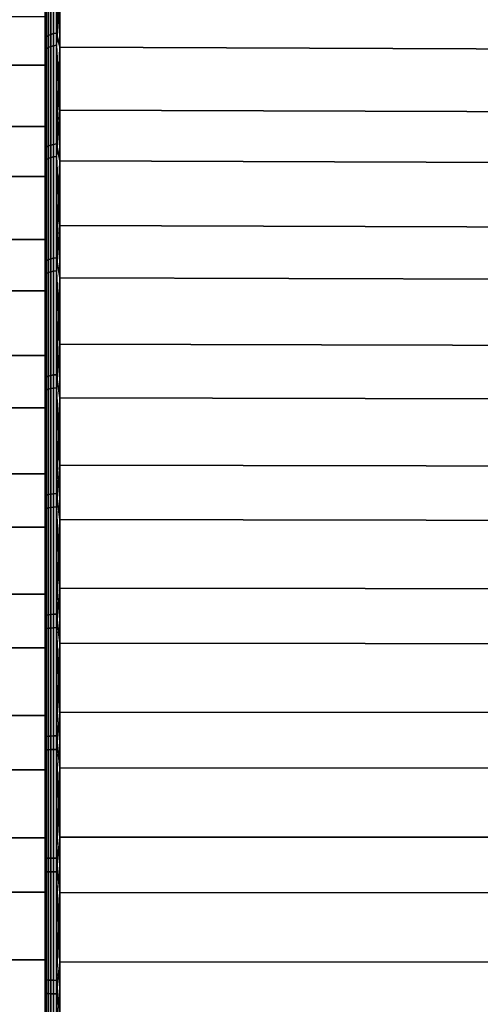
# Model space of a CAD drawing. Header units: metres. Extents: x -24 to 94, y -256 to 25.
# Tile 149 of 195: x 57.65 to 63.94, y -1.9 to 11.54. Entities that reach past the tile are written whole.
import ezdxf

# ---------------------------------------------------------------- set-up
doc = ezdxf.new("R2010")
doc.units = ezdxf.units.M
doc.layers.add('solid_10_061_003_XXX', color=7, linetype='CONTINUOUS')

msp = doc.modelspace()

# ---------------------------------------------------------------- linework, layer by layer
at = {"layer": 'solid_10_061_003_XXX'}
for points in [[(58.019943, 11.305927, 67.831223), (58.019943, 12.761391, 68.63588), (58.044018, 12.780935, 68.603165), (58.044018, 11.323243, 67.797272)], [(58.044018, 11.323243, 67.797272), (58.044018, 12.780935, 68.603165), (58.076012, 12.797219, 68.575897), (58.076012, 11.337669, 67.768982)], [(58.076012, 11.337669, 67.768982), (58.076012, 12.797219, 68.575897), (58.114307, 12.809415, 68.555481), (58.114307, 11.348475, 67.747795)], [(58.114307, 11.348475, 67.747795), (58.114307, 12.809415, 68.555481), (58.156956, 12.816902, 68.542946), (58.156956, 11.355107, 67.734787)], [(58.156956, 11.355107, 67.734787), (58.156956, 12.816902, 68.542946), (58.201744, 12.663061, 68.446373)], [(58.00502, 11.286603, 67.869118), (58, 12.564737, 68.62056), (58.00502, 12.739578, 68.672401)], [(58.00502, 11.286603, 67.869118), (58.00502, 12.739578, 68.672401), (58.019943, 12.761391, 68.63588), (58.019943, 11.305927, 67.831223)], [(58.044018, 12.621672, 111.491173), (58.044018, 11.158034, 112.286217), (58.076012, 11.17225, 112.314606), (58.076012, 12.637753, 111.518555)], [(58.076012, 12.637753, 111.518555), (58.076012, 11.17225, 112.314606), (58.114307, 11.182897, 112.335869), (58.114307, 12.649796, 111.539055)], [(58.114307, 12.649796, 111.539055), (58.114307, 11.182897, 112.335869), (58.156956, 11.189434, 112.34893), (58.156956, 12.65719, 111.551651)], [(58.156956, 11.355107, 67.734787), (58.201744, 12.663061, 68.446373), (58.201744, 11.162665, 67.632462)], [(58.156956, 12.65719, 111.551651), (58.156956, 11.189434, 112.34893), (58.201744, 11.836332, 112.018471)], [(58.201744, 11.162665, 67.632462), (58.201744, 12.663061, 68.446373), (70.706161, 12.607767, 68.540451), (70.706161, 11.113928, 67.730095)], [(58.00502, 12.58083, 111.421631), (58, 11.741142, 111.842583), (58.00502, 11.121928, 112.214096)], [(58, 12.38552, 68.918839), (58, 12.564737, 68.62056), (58, 11.076256, 67.812851), (58, 10.918006, 68.122757)], [(58.00502, 11.286603, 67.869118), (58, 11.076256, 67.812851), (58, 12.564737, 68.62056)], [(58.00502, 12.58083, 111.421631), (58.00502, 11.121928, 112.214096), (58.019943, 11.140971, 112.252136), (58.019943, 12.60237, 111.458305)], [(58.019943, 12.60237, 111.458305), (58.019943, 11.140971, 112.252136), (58.044018, 11.158034, 112.286217), (58.044018, 12.621672, 111.491173)], [(58, 12.38552, 68.918839), (58, 10.918006, 68.122757), (57.5, 10.917932, 68.122719), (57.5, 12.385503, 68.918831)], [(58.156956, 11.189434, 112.34893), (58.201744, 10.306144, 112.774887), (58.201744, 11.836332, 112.018471)], [(58.201744, 11.836332, 112.018471), (58.201744, 10.306144, 112.774887), (70.706161, 10.261167, 112.675461), (70.706161, 11.784672, 111.922356)], [(58, 10.080287, 112.275642), (58, 10.222968, 112.59301), (58, 11.741142, 111.842583), (58, 11.576918, 111.53582)], [(58.00502, 11.121928, 112.214096), (58, 11.741142, 111.842583), (58, 10.222968, 112.59301)], [(58, 10.080287, 112.275642), (58, 11.576918, 111.53582), (57.5, 11.576857, 111.535851), (57.5, 10.080271, 112.27565)], [(58.00502, 9.783218, 67.164673), (58.00502, 11.286603, 67.869118), (58.019943, 11.305927, 67.831223), (58.019943, 9.799969, 67.125572)], [(58.019943, 9.799969, 67.125572), (58.019943, 11.305927, 67.831223), (58.044018, 11.323243, 67.797272), (58.044018, 9.814979, 67.090546)], [(58.044018, 9.814979, 67.090546), (58.044018, 11.323243, 67.797272), (58.076012, 11.337669, 67.768982), (58.076012, 9.827483, 67.061356)], [(58.076012, 9.827483, 67.061356), (58.076012, 11.337669, 67.768982), (58.114307, 11.348475, 67.747795), (58.114307, 9.836848, 67.039497)], [(58.114307, 9.836848, 67.039497), (58.114307, 11.348475, 67.747795), (58.156956, 11.355107, 67.734787), (58.156956, 9.842598, 67.026077)], [(58.156956, 9.842598, 67.026077), (58.156956, 11.355107, 67.734787), (58.201744, 11.162665, 67.632462)], [(58.00502, 9.783218, 67.164673), (58, 11.076256, 67.812851), (58.00502, 11.286603, 67.869118)], [(58.019943, 11.140971, 112.252136), (58.019943, 9.629813, 112.946579), (58.044018, 9.644562, 112.98172), (58.044018, 11.158034, 112.286217)], [(58.044018, 11.158034, 112.286217), (58.044018, 9.644562, 112.98172), (58.076012, 9.65685, 113.011002), (58.076012, 11.17225, 112.314606)], [(58.076012, 11.17225, 112.314606), (58.076012, 9.65685, 113.011002), (58.114307, 9.666053, 113.032928), (58.114307, 11.182897, 112.335869)], [(58.114307, 11.182897, 112.335869), (58.114307, 9.666053, 113.032928), (58.156956, 9.671702, 113.046394), (58.156956, 11.189434, 112.34893)], [(58.156956, 11.189434, 112.34893), (58.156956, 9.671702, 113.046394), (58.201744, 10.306144, 112.774887)], [(58.156956, 9.842598, 67.026077), (58.201744, 11.162665, 67.632462), (58.201744, 9.610227, 66.922836)], [(58.201744, 9.610227, 66.922836), (58.201744, 11.162665, 67.632462), (70.706161, 11.113928, 67.730095), (70.706161, 9.568274, 67.023575)], [(58.00502, 11.121928, 112.214096), (58, 10.222968, 112.59301), (58.00502, 9.613354, 112.907356)], [(58, 10.918006, 68.122757), (58, 11.076256, 67.812851), (58, 9.536215, 67.108658), (58, 9.399615, 67.428696)], [(58.00502, 9.783218, 67.164673), (58, 9.536215, 67.108658), (58, 11.076256, 67.812851)], [(58.00502, 11.121928, 112.214096), (58.00502, 9.613354, 112.907356), (58.019943, 9.629813, 112.946579), (58.019943, 11.140971, 112.252136)], [(58, 10.918006, 68.122757), (58, 9.399615, 67.428696), (57.5, 9.399594, 67.428688), (57.5, 10.917932, 68.122719)], [(58, 8.536638, 112.911621), (58, 8.657196, 113.238029), (58, 10.222968, 112.59301), (58, 10.080287, 112.275642)], [(58.00502, 9.613354, 112.907356), (58, 10.222968, 112.59301), (58, 8.657196, 113.238029)], [(58.156956, 9.671702, 113.046394), (58.201744, 8.727904, 113.42511), (58.201744, 10.306144, 112.774887)], [(58.201744, 10.306144, 112.774887), (58.201744, 8.727904, 113.42511), (70.706161, 8.689816, 113.322845), (70.706161, 10.261167, 112.675461)], [(58, 8.536638, 112.911621), (58, 10.080287, 112.275642), (57.5, 10.080271, 112.27565), (57.5, 8.536559, 112.911652)], [(58.019943, 8.250241, 66.522095), (58.019943, 9.799969, 67.125572), (58.044018, 9.814979, 67.090546), (58.044018, 8.262877, 66.486137)], [(58.044018, 8.262877, 66.486137), (58.044018, 9.814979, 67.090546), (58.076012, 9.827483, 67.061356), (58.076012, 8.273404, 66.456177)], [(58.076012, 8.273404, 66.456177), (58.076012, 9.827483, 67.061356), (58.114307, 9.836848, 67.039497), (58.114307, 8.281289, 66.433739)], [(58.114307, 8.281289, 66.433739), (58.114307, 9.836848, 67.039497), (58.156956, 9.842598, 67.026077), (58.156956, 8.28613, 66.419968)], [(58.156956, 8.28613, 66.419968), (58.156956, 9.842598, 67.026077), (58.201744, 9.610227, 66.922836)], [(58.00502, 8.236139, 66.562225), (58, 9.536215, 67.108658), (58.00502, 9.783218, 67.164673)], [(58.00502, 8.236139, 66.562225), (58.00502, 9.783218, 67.164673), (58.019943, 9.799969, 67.125572), (58.019943, 8.250241, 66.522095)], [(58.00502, 9.613354, 112.907356), (58, 8.657196, 113.238029), (58.00502, 8.061843, 113.498299)], [(58.00502, 9.613354, 112.907356), (58.00502, 8.061843, 113.498299), (58.019943, 8.075646, 113.538536), (58.019943, 9.629813, 112.946579)], [(58.019943, 9.629813, 112.946579), (58.019943, 8.075646, 113.538536), (58.044018, 8.088015, 113.574585), (58.044018, 9.644562, 112.98172)], [(58.044018, 9.644562, 112.98172), (58.044018, 8.088015, 113.574585), (58.076012, 8.09832, 113.604622), (58.076012, 9.65685, 113.011002)], [(58.076012, 9.65685, 113.011002), (58.076012, 8.09832, 113.604622), (58.114307, 8.106037, 113.627113), (58.114307, 9.666053, 113.032928)], [(58.114307, 9.666053, 113.032928), (58.114307, 8.106037, 113.627113), (58.156956, 8.110775, 113.640923), (58.156956, 9.671702, 113.046394)], [(58.156956, 9.671702, 113.046394), (58.156956, 8.110775, 113.640923), (58.201744, 8.727904, 113.42511)], [(58.156956, 8.28613, 66.419968), (58.201744, 9.610227, 66.922836), (58.201744, 8.012981, 66.320808)], [(58.201744, 8.012981, 66.320808), (58.201744, 9.610227, 66.922836), (70.706161, 9.568274, 67.023575), (70.706161, 7.978002, 66.424171)], [(58, 9.399615, 67.428696), (58, 9.536215, 67.108658), (58, 7.951573, 66.511162), (58, 7.837356, 66.839851)], [(58.00502, 8.236139, 66.562225), (58, 7.951573, 66.511162), (58, 9.536215, 67.108658)], [(58, 9.399615, 67.428696), (58, 7.837356, 66.839851), (57.5, 7.837295, 66.839836), (57.5, 9.399594, 67.428688)], [(58, 6.953211, 113.440758), (58, 7.050957, 113.774712), (58, 8.657196, 113.238029), (58, 8.536638, 112.911621)], [(58.00502, 8.061843, 113.498299), (58, 8.657196, 113.238029), (58, 7.050957, 113.774712)], [(58.156956, 8.110775, 113.640923), (58.201744, 7.10897, 113.96611), (58.201744, 8.727904, 113.42511)], [(58.201744, 8.727904, 113.42511), (58.201744, 7.10897, 113.96611), (70.706161, 7.07795, 113.861488), (70.706161, 8.689816, 113.322845)], [(58, 6.953211, 113.440758), (58, 8.536638, 112.911621), (57.5, 8.536559, 112.911652), (57.5, 6.953189, 113.440773)], [(58.00502, 6.652276, 66.064445), (58, 7.951573, 66.511162), (58.00502, 8.236139, 66.562225)], [(58.00502, 6.652276, 66.064445), (58.00502, 8.236139, 66.562225), (58.019943, 8.250241, 66.522095), (58.019943, 6.663666, 66.023468)], [(58.019943, 6.663666, 66.023468), (58.019943, 8.250241, 66.522095), (58.044018, 8.262877, 66.486137), (58.044018, 6.673872, 65.986748)], [(58.044018, 6.673872, 65.986748), (58.044018, 8.262877, 66.486137), (58.076012, 8.273404, 66.456177), (58.076012, 6.682375, 65.956146)], [(58.076012, 6.682375, 65.956146), (58.076012, 8.273404, 66.456177), (58.114307, 8.281289, 66.433739), (58.114307, 6.688743, 65.933235)], [(58.114307, 6.688743, 65.933235), (58.114307, 8.281289, 66.433739), (58.156956, 8.28613, 66.419968), (58.156956, 6.692653, 65.919167)], [(58.156956, 6.692653, 65.919167), (58.156956, 8.28613, 66.419968), (58.201744, 8.012981, 66.320808)], [(58.00502, 8.061843, 113.498299), (58.00502, 6.474327, 113.984299), (58.019943, 6.485412, 114.02536), (58.019943, 8.075646, 113.538536)], [(58.019943, 8.075646, 113.538536), (58.019943, 6.485412, 114.02536), (58.044018, 6.495345, 114.062157), (58.044018, 8.088015, 113.574585)], [(58.044018, 8.088015, 113.574585), (58.044018, 6.495345, 114.062157), (58.076012, 6.50362, 114.092819), (58.076012, 8.09832, 113.604622)], [(58.076012, 8.09832, 113.604622), (58.076012, 6.50362, 114.092819), (58.114307, 6.509818, 114.115776), (58.114307, 8.106037, 113.627113)], [(58.114307, 8.106037, 113.627113), (58.114307, 6.509818, 114.115776), (58.156956, 6.513623, 114.129875), (58.156956, 8.110775, 113.640923)], [(58.156956, 8.110775, 113.640923), (58.156956, 6.513623, 114.129875), (58.201744, 7.10897, 113.96611)], [(58.00502, 8.061843, 113.498299), (58, 7.050957, 113.774712), (58.00502, 6.474327, 113.984299)], [(58, 7.837356, 66.839851), (58, 7.951573, 66.511162), (58, 6.329984, 66.023254), (58, 6.238595, 66.359009)], [(58.00502, 6.652276, 66.064445), (58, 6.329984, 66.023254), (58, 7.951573, 66.511162)], [(58.156956, 6.692653, 65.919167), (58.201744, 8.012981, 66.320808), (58.201744, 6.378375, 65.829185)], [(58.201744, 6.378375, 65.829185), (58.201744, 8.012981, 66.320808), (70.706161, 7.978002, 66.424171), (70.706161, 6.350521, 65.934692)], [(58, 7.837356, 66.839851), (58, 6.238595, 66.359009), (57.5, 6.238577, 66.359001), (57.5, 7.837295, 66.839836)], [(58, 5.337326, 113.860634), (58, 5.411946, 114.200493), (58, 7.050957, 113.774712), (58, 6.953211, 113.440758)], [(58.00502, 6.474327, 113.984299), (58, 7.050957, 113.774712), (58, 5.411946, 114.200493)], [(58.156956, 6.513623, 114.129875), (58.201744, 5.456891, 114.395378), (58.201744, 7.10897, 113.96611)], [(58.201744, 7.10897, 113.96611), (58.201744, 5.456891, 114.395378), (70.706161, 5.433088, 114.288879), (70.706161, 7.07795, 113.861488)], [(58, 5.337326, 113.860634), (58, 6.953211, 113.440758), (57.5, 6.953189, 113.440773), (57.5, 5.337252, 113.860641)], [(58.00502, 5.038702, 65.673576), (58, 6.329984, 66.023254), (58.00502, 6.652276, 66.064445)], [(58.00502, 5.038702, 65.673576), (58.00502, 6.652276, 66.064445), (58.019943, 6.663666, 66.023468), (58.019943, 5.04733, 65.631927)], [(58.019943, 5.04733, 65.631927), (58.019943, 6.663666, 66.023468), (58.044018, 6.673872, 65.986748), (58.044018, 5.05506, 65.594604)], [(58.044018, 5.05506, 65.594604), (58.044018, 6.673872, 65.986748), (58.076012, 6.682375, 65.956146), (58.076012, 5.061501, 65.563507)], [(58.076012, 5.061501, 65.563507), (58.076012, 6.682375, 65.956146), (58.114307, 6.688743, 65.933235), (58.114307, 5.066324, 65.540222)], [(58.114307, 5.066324, 65.540222), (58.114307, 6.688743, 65.933235), (58.156956, 6.692653, 65.919167), (58.156956, 5.069285, 65.525925)], [(58.156956, 5.069285, 65.525925), (58.156956, 6.692653, 65.919167), (58.201744, 6.378375, 65.829185)], [(58.00502, 6.474327, 113.984299), (58, 5.411946, 114.200493), (58.00502, 4.857894, 114.363174)], [(58.00502, 6.474327, 113.984299), (58.00502, 4.857894, 114.363174), (58.019943, 4.866212, 114.404892), (58.019943, 6.485412, 114.02536)], [(58.019943, 6.485412, 114.02536), (58.019943, 4.866212, 114.404892), (58.044018, 4.873665, 114.442268), (58.044018, 6.495345, 114.062157)], [(58.044018, 6.495345, 114.062157), (58.044018, 4.873665, 114.442268), (58.076012, 4.879874, 114.473412), (58.076012, 6.50362, 114.092819)], [(58.076012, 6.50362, 114.092819), (58.076012, 4.879874, 114.473412), (58.114307, 4.884525, 114.496727), (58.114307, 6.509818, 114.115776)], [(58.114307, 6.509818, 114.115776), (58.114307, 4.884525, 114.496727), (58.156956, 4.88738, 114.511047), (58.156956, 6.513623, 114.129875)], [(58.156956, 6.513623, 114.129875), (58.156956, 4.88738, 114.511047), (58.201744, 5.456891, 114.395378)], [(58, 6.238595, 66.359009), (58, 6.329984, 66.023254), (58, 4.678734, 65.647125), (58, 4.610701, 65.988373)], [(58.00502, 5.038702, 65.673576), (58, 4.678734, 65.647125), (58, 6.329984, 66.023254)], [(58.156956, 5.069285, 65.525925), (58.201744, 6.378375, 65.829185), (58.201744, 4.714029, 65.450256)], [(58.201744, 4.714029, 65.450256), (58.201744, 6.378375, 65.829185), (70.706161, 6.350521, 65.934692), (70.706161, 4.693442, 65.557419)], [(58, 6.238595, 66.359009), (58, 4.610701, 65.988373), (57.5, 4.610671, 65.988373), (57.5, 6.238577, 66.359001)], [(58, 3.696595, 114.169228), (58, 3.747573, 114.513443), (58, 5.411946, 114.200493), (58, 5.337326, 113.860634)], [(58.00502, 4.857894, 114.363174), (58, 5.411946, 114.200493), (58, 3.747573, 114.513443)], [(58.156956, 4.88738, 114.511047), (58.201744, 3.779369, 114.710892), (58.201744, 5.456891, 114.395378)], [(58.201744, 5.456891, 114.395378), (58.201744, 3.779369, 114.710892), (70.706161, 3.762896, 114.60302), (70.706161, 5.433088, 114.288879)], [(58, 3.696595, 114.169228), (58, 5.337326, 113.860634), (57.5, 5.337252, 113.860641), (57.5, 3.696574, 114.169235)], [(58.00502, 3.402624, 65.39135), (58, 4.678734, 65.647125), (58.00502, 5.038702, 65.673576)], [(58.00502, 3.402624, 65.39135), (58.00502, 5.038702, 65.673576), (58.019943, 5.04733, 65.631927), (58.019943, 3.40845, 65.349213)], [(58.019943, 3.40845, 65.349213), (58.019943, 5.04733, 65.631927), (58.044018, 5.05506, 65.594604), (58.044018, 3.413671, 65.311462)], [(58.044018, 3.413671, 65.311462), (58.044018, 5.05506, 65.594604), (58.076012, 5.061501, 65.563507), (58.076012, 3.41802, 65.280006)], [(58.076012, 3.41802, 65.280006), (58.076012, 5.061501, 65.563507), (58.114307, 5.066324, 65.540222), (58.114307, 3.421277, 65.256447)], [(58.114307, 3.421277, 65.256447), (58.114307, 5.066324, 65.540222), (58.156956, 5.069285, 65.525925), (58.156956, 3.423277, 65.241989)], [(58.156956, 3.423277, 65.241989), (58.156956, 5.069285, 65.525925), (58.201744, 4.714029, 65.450256)], [(58.00502, 4.857894, 114.363174), (58, 3.747573, 114.513443), (58.00502, 3.219765, 114.63324)], [(58.00502, 4.857894, 114.363174), (58.00502, 3.219765, 114.63324), (58.019943, 3.225278, 114.675415), (58.019943, 4.866212, 114.404892)], [(58.019943, 4.866212, 114.404892), (58.019943, 3.225278, 114.675415), (58.044018, 3.230218, 114.713211), (58.044018, 4.873665, 114.442268)], [(58.044018, 4.873665, 114.442268), (58.044018, 3.230218, 114.713211), (58.076012, 3.234334, 114.744698), (58.076012, 4.879874, 114.473412)], [(58.076012, 4.879874, 114.473412), (58.076012, 3.234334, 114.744698), (58.114307, 3.237416, 114.76828), (58.114307, 4.884525, 114.496727)], [(58.114307, 4.884525, 114.496727), (58.114307, 3.237416, 114.76828), (58.156956, 3.239308, 114.782753), (58.156956, 4.88738, 114.511047)], [(58.156956, 4.88738, 114.511047), (58.156956, 3.239308, 114.782753), (58.201744, 3.779369, 114.710892)], [(58.156956, 3.423277, 65.241989), (58.201744, 4.714029, 65.450256), (58.201744, 3.027705, 65.185791)], [(58.201744, 3.027705, 65.185791), (58.201744, 4.714029, 65.450256), (70.706161, 4.693442, 65.557419), (70.706161, 3.01449, 65.294113)], [(58, 4.610701, 65.988373), (58, 2.961337, 65.729706), (57.5, 2.961333, 65.729706), (57.5, 4.610671, 65.988373)], [(58, 4.610701, 65.988373), (58, 4.678734, 65.647125), (58, 3.005813, 65.384598), (58, 2.961337, 65.729706)], [(58.00502, 3.402624, 65.39135), (58, 3.005813, 65.384598), (58, 4.678734, 65.647125)], [(58.156956, 3.239308, 114.782753), (58.201744, 2.084226, 114.911201), (58.201744, 3.779369, 114.710892)], [(58.201744, 3.779369, 114.710892), (58.201744, 2.084226, 114.911201), (70.706161, 2.075155, 114.802452), (70.706161, 3.762896, 114.60302)], [(58, 2.038578, 114.365158), (58, 3.696595, 114.169228), (57.5, 3.696574, 114.169235), (57.5, 2.03853, 114.365158)], [(58, 2.038578, 114.365158), (58, 2.065858, 114.712044), (58, 3.747573, 114.513443), (58, 3.696595, 114.169228)], [(58.00502, 3.219765, 114.63324), (58, 3.747573, 114.513443), (58, 2.065858, 114.712044)], [(58.00502, 1.751349, 65.219032), (58, 3.005813, 65.384598), (58.00502, 3.402624, 65.39135)], [(58.00502, 1.751349, 65.219032), (58.00502, 3.402624, 65.39135), (58.019943, 3.40845, 65.349213), (58.019943, 1.754348, 65.176605)], [(58.019943, 1.754348, 65.176605), (58.019943, 3.40845, 65.349213), (58.044018, 3.413671, 65.311462), (58.044018, 1.757035, 65.138588)], [(58.044018, 1.757035, 65.138588), (58.044018, 3.413671, 65.311462), (58.076012, 3.41802, 65.280006), (58.076012, 1.759274, 65.106911)], [(58.076012, 1.759274, 65.106911), (58.076012, 3.41802, 65.280006), (58.114307, 3.421277, 65.256447), (58.114307, 1.76095, 65.083191)], [(58.114307, 1.76095, 65.083191), (58.114307, 3.421277, 65.256447), (58.156956, 3.423277, 65.241989), (58.156956, 1.761979, 65.068626)], [(58.156956, 1.761979, 65.068626), (58.156956, 3.423277, 65.241989), (58.201744, 3.027705, 65.185791)], [(58.019943, 3.225278, 114.675415), (58.019943, 1.56994, 114.835739), (58.044018, 1.572344, 114.873779), (58.044018, 3.230218, 114.713211)], [(58.044018, 3.230218, 114.713211), (58.044018, 1.572344, 114.873779), (58.076012, 1.574347, 114.905464), (58.076012, 3.234334, 114.744698)], [(58.076012, 3.234334, 114.744698), (58.076012, 1.574347, 114.905464), (58.114307, 1.575848, 114.929199), (58.114307, 3.237416, 114.76828)], [(58.114307, 3.237416, 114.76828), (58.114307, 1.575848, 114.929199), (58.156956, 1.576769, 114.943771), (58.156956, 3.239308, 114.782753)], [(58.156956, 3.239308, 114.782753), (58.156956, 1.576769, 114.943771), (58.201744, 2.084226, 114.911201)], [(58.00502, 3.219765, 114.63324), (58, 2.065858, 114.712044), (58.00502, 1.567256, 114.793289)], [(58.00502, 3.219765, 114.63324), (58.00502, 1.567256, 114.793289), (58.019943, 1.56994, 114.835739), (58.019943, 3.225278, 114.675415)], [(58, 2.961337, 65.729706), (58, 1.298152, 65.58419), (57.5, 1.298162, 65.584198), (57.5, 2.961333, 65.729706)], [(58, 2.961337, 65.729706), (58, 3.005813, 65.384598), (58, 1.318723, 65.236839), (58, 1.298152, 65.58419)], [(58.00502, 1.751349, 65.219032), (58, 1.318723, 65.236839), (58, 3.005813, 65.384598)], [(58.156956, 1.761979, 65.068626), (58.201744, 3.027705, 65.185791), (58.201744, 1.327264, 65.037018)], [(58.201744, 1.327264, 65.037018), (58.201744, 3.027705, 65.185791), (70.706161, 3.01449, 65.294113), (70.706161, 1.321468, 65.145988)], [(58, 0.371097, 114.447472), (58, 2.038578, 114.365158), (57.5, 2.03853, 114.365158), (57.5, 0.371085, 114.447472)], [(58, 0.371097, 114.447472), (58, 0.374366, 114.795418), (58, 2.065858, 114.712044), (58, 2.038578, 114.365158)], [(58.00502, 1.567256, 114.793289), (58, 2.065858, 114.712044), (58, 0.374366, 114.795418)], [(58.156956, 1.576769, 114.943771), (58.201744, 0.379366, 114.995361), (58.201744, 2.084226, 114.911201)], [(58.201744, 2.084226, 114.911201), (58.201744, 0.379366, 114.995361), (70.706161, 0.377728, 114.886246), (70.706161, 2.075155, 114.802452)], [(58.00502, 0.092253, 65.157394), (58, 1.318723, 65.236839), (58.00502, 1.751349, 65.219032)], [(58.00502, 0.092253, 65.157394), (58.00502, 1.751349, 65.219032), (58.019943, 1.754348, 65.176605), (58.019943, 0.092411, 65.114861)], [(58.019943, 0.092411, 65.114861), (58.019943, 1.754348, 65.176605), (58.044018, 1.757035, 65.138588), (58.044018, 0.092552, 65.076752)], [(58.044018, 0.092552, 65.076752), (58.044018, 1.757035, 65.138588), (58.076012, 1.759274, 65.106911), (58.076012, 0.09267, 65.044998)], [(58.076012, 0.09267, 65.044998), (58.076012, 1.759274, 65.106911), (58.114307, 1.76095, 65.083191), (58.114307, 0.092758, 65.02121)], [(58.114307, 0.092758, 65.02121), (58.114307, 1.76095, 65.083191), (58.156956, 1.761979, 65.068626), (58.156956, 0.092813, 65.006615)], [(58.156956, 0.092813, 65.006615), (58.156956, 1.761979, 65.068626), (58.201744, 1.327264, 65.037018)], [(58.00502, 1.567256, 114.793289), (58, 0.374366, 114.795418), (58.00502, -0.092253, 114.842606)], [(58.00502, 1.567256, 114.793289), (58.00502, -0.092253, 114.842606), (58.019943, -0.092411, 114.885139), (58.019943, 1.56994, 114.835739)], [(58.019943, 1.56994, 114.835739), (58.019943, -0.092411, 114.885139), (58.044018, -0.092552, 114.923248), (58.044018, 1.572344, 114.873779)], [(58.044018, 1.572344, 114.873779), (58.044018, -0.092552, 114.923248), (58.076012, -0.09267, 114.955002), (58.076012, 1.574347, 114.905464)], [(58.076012, 1.574347, 114.905464), (58.076012, -0.09267, 114.955002), (58.114307, -0.092758, 114.97879), (58.114307, 1.575848, 114.929199)], [(58.114307, 1.575848, 114.929199), (58.114307, -0.092758, 114.97879), (58.156956, -0.092813, 114.993385), (58.156956, 1.576769, 114.943771)], [(58.156956, 1.576769, 114.943771), (58.156956, -0.092813, 114.993385), (58.201744, 0.379366, 114.995361)], [(58, 1.298152, 65.58419), (58, -0.371097, 65.552528), (57.5, -0.371085, 65.552528), (57.5, 1.298162, 65.584198)], [(58, 1.298152, 65.58419), (58, 1.318723, 65.236839), (58, -0.374366, 65.204582), (58, -0.371097, 65.552528)], [(58.00502, 0.092253, 65.157394), (58, -0.374366, 65.204582), (58, 1.318723, 65.236839)], [(58.156956, 0.092813, 65.006615), (58.201744, 1.327264, 65.037018), (58.201744, -0.379366, 65.004639)], [(58.201744, -0.379366, 65.004639), (58.201744, 1.327264, 65.037018), (70.706161, 1.321468, 65.145988), (70.706161, -0.377728, 65.113754)], [(58, -1.298152, 114.41581), (58, 0.371097, 114.447472), (57.5, 0.371085, 114.447472), (57.5, -1.298162, 114.415802)], [(58, -1.298152, 114.41581), (58, -1.318723, 114.763161), (58, 0.374366, 114.795418), (58, 0.371097, 114.447472)], [(58.00502, -0.092253, 114.842606), (58, 0.374366, 114.795418), (58, -1.318723, 114.763161)], [(58.156956, -0.092813, 114.993385), (58.201744, -1.327264, 114.962982), (58.201744, 0.379366, 114.995361)], [(58.201744, 0.379366, 114.995361), (58.201744, -1.327264, 114.962982), (70.706161, -1.321468, 114.854012), (70.706161, 0.377728, 114.886246)], [(58.00502, -1.567256, 65.206711), (58, -0.374366, 65.204582), (58.00502, 0.092253, 65.157394)], [(58.00502, -1.567256, 65.206711), (58.00502, 0.092253, 65.157394), (58.019943, 0.092411, 65.114861), (58.019943, -1.56994, 65.164261)], [(58.019943, -1.56994, 65.164261), (58.019943, 0.092411, 65.114861), (58.044018, 0.092552, 65.076752), (58.044018, -1.572344, 65.126221)], [(58.044018, -1.572344, 65.126221), (58.044018, 0.092552, 65.076752), (58.076012, 0.09267, 65.044998), (58.076012, -1.574347, 65.094536)], [(58.076012, -1.574347, 65.094536), (58.076012, 0.09267, 65.044998), (58.114307, 0.092758, 65.02121), (58.114307, -1.575848, 65.070801)], [(58.114307, -1.575848, 65.070801), (58.114307, 0.092758, 65.02121), (58.156956, 0.092813, 65.006615), (58.156956, -1.576769, 65.056229)], [(58.156956, -1.576769, 65.056229), (58.156956, 0.092813, 65.006615), (58.201744, -0.379366, 65.004639)], [(58.00502, -0.092253, 114.842606), (58, -1.318723, 114.763161), (58.00502, -1.751349, 114.780968)], [(58.00502, -0.092253, 114.842606), (58.00502, -1.751349, 114.780968), (58.019943, -1.754348, 114.823395), (58.019943, -0.092411, 114.885139)], [(58.019943, -0.092411, 114.885139), (58.019943, -1.754348, 114.823395), (58.044018, -1.757035, 114.861412), (58.044018, -0.092552, 114.923248)], [(58.044018, -0.092552, 114.923248), (58.044018, -1.757035, 114.861412), (58.076012, -1.759274, 114.893089), (58.076012, -0.09267, 114.955002)], [(58.076012, -0.09267, 114.955002), (58.076012, -1.759274, 114.893089), (58.114307, -1.76095, 114.916809), (58.114307, -0.092758, 114.97879)], [(58.114307, -0.092758, 114.97879), (58.114307, -1.76095, 114.916809), (58.156956, -1.761979, 114.931374), (58.156956, -0.092813, 114.993385)], [(58.156956, -0.092813, 114.993385), (58.156956, -1.761979, 114.931374), (58.201744, -1.327264, 114.962982)], [(58, -0.371097, 65.552528), (58, -2.038578, 65.634842), (57.5, -2.03853, 65.634842), (57.5, -0.371085, 65.552528)], [(58, -0.371097, 65.552528), (58, -0.374366, 65.204582), (58, -2.065858, 65.287956), (58, -2.038578, 65.634842)], [(58.00502, -1.567256, 65.206711), (58, -2.065858, 65.287956), (58, -0.374366, 65.204582)], [(58.156956, -1.576769, 65.056229), (58.201744, -0.379366, 65.004639), (58.201744, -2.084226, 65.088799)], [(58.201744, -2.084226, 65.088799), (58.201744, -0.379366, 65.004639), (70.706161, -0.377728, 65.113754), (70.706161, -2.075155, 65.197548)], [(58, -2.961337, 114.270294), (58, -1.298152, 114.41581), (57.5, -1.298162, 114.415802), (57.5, -2.961333, 114.270294)], [(58, -2.961337, 114.270294), (58, -3.005813, 114.615402), (58, -1.318723, 114.763161), (58, -1.298152, 114.41581)], [(58.00502, -1.751349, 114.780968), (58, -1.318723, 114.763161), (58, -3.005813, 114.615402)], [(58.156956, -1.761979, 114.931374), (58.201744, -3.027705, 114.814209), (58.201744, -1.327264, 114.962982)], [(58.201744, -1.327264, 114.962982), (58.201744, -3.027705, 114.814209), (70.706161, -3.01449, 114.705887), (70.706161, -1.321468, 114.854012)], [(58.00502, -3.219765, 65.36676), (58, -2.065858, 65.287956), (58.00502, -1.567256, 65.206711)], [(58.00502, -3.219765, 65.36676), (58.00502, -1.567256, 65.206711), (58.019943, -1.56994, 65.164261), (58.019943, -3.225278, 65.324585)], [(58.019943, -3.225278, 65.324585), (58.019943, -1.56994, 65.164261), (58.044018, -1.572344, 65.126221), (58.044018, -3.230218, 65.286789)], [(58.044018, -3.230218, 65.286789), (58.044018, -1.572344, 65.126221), (58.076012, -1.574347, 65.094536), (58.076012, -3.234334, 65.255302)], [(58.076012, -3.234334, 65.255302), (58.076012, -1.574347, 65.094536), (58.114307, -1.575848, 65.070801), (58.114307, -3.237416, 65.23172)], [(58.114307, -3.237416, 65.23172), (58.114307, -1.575848, 65.070801), (58.156956, -1.576769, 65.056229), (58.156956, -3.239308, 65.217247)], [(58.156956, -3.239308, 65.217247), (58.156956, -1.576769, 65.056229), (58.201744, -2.084226, 65.088799)], [(58.00502, -1.751349, 114.780968), (58, -3.005813, 114.615402), (58.00502, -3.402624, 114.60865)], [(58.00502, -1.751349, 114.780968), (58.00502, -3.402624, 114.60865), (58.019943, -3.40845, 114.650787), (58.019943, -1.754348, 114.823395)], [(58.019943, -1.754348, 114.823395), (58.019943, -3.40845, 114.650787), (58.044018, -3.413671, 114.688538), (58.044018, -1.757035, 114.861412)], [(58.044018, -1.757035, 114.861412), (58.044018, -3.413671, 114.688538), (58.076012, -3.41802, 114.719994), (58.076012, -1.759274, 114.893089)], [(58.076012, -1.759274, 114.893089), (58.076012, -3.41802, 114.719994), (58.114307, -3.421277, 114.743553), (58.114307, -1.76095, 114.916809)], [(58.114307, -1.76095, 114.916809), (58.114307, -3.421277, 114.743553), (58.156956, -3.423277, 114.758011), (58.156956, -1.761979, 114.931374)], [(58.156956, -1.761979, 114.931374), (58.156956, -3.423277, 114.758011), (58.201744, -3.027705, 114.814209)]]:
    msp.add_3dface(points, dxfattribs=at)

doc.saveas('drawing.dxf')
